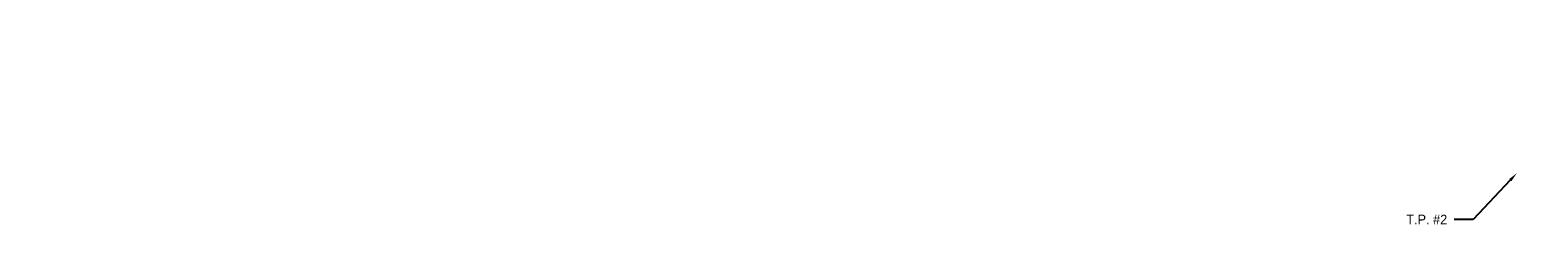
# Model space of a CAD drawing. Header units: feet. Extents: x 1385450 to 1391125, y 443935 to 447530.
# Tile 2 of 5: x 1385450 to 1387432, y 447077 to 447357. Entities that reach past the tile are written whole.
import ezdxf
from ezdxf import colors
from ezdxf.entities.mleader import LeaderData, LeaderLine
from ezdxf.math import Vec2, Vec3

# ---------------------------------------------------------------- set-up
doc = ezdxf.new("R2010")
doc.units = ezdxf.units.FT
doc.header["$MEASUREMENT"] = 0
doc.styles.add('Slanted-Normal', font='font31.shx', dxfattribs={"height": 0.14})
doc.styles.get("Standard").update_dxf_attribs({"font": 'arial.ttf'})
doc.dimstyles.get("Standard").update_dxf_attribs({"dimtxt": 0.18, "dimasz": 0.18, "dimexe": 0.18, "dimexo": 0.0625, "dimgap": 0.09, "dimtad": 0, "dimtih": 1, "dimtoh": 1, "dimdec": 4, "dimzin": 0, "dimdsep": 46, "dimtxsty": 'Standard', "dimcen": 0.09, "dimadec": 0, "dimazin": 0, "dimtfac": 1, "dimtdec": 4, "dimtofl": 0, "dimtmove": 0, "dimatfit": 3, "dimfxl": 1, "dimtolj": 1, "dimtzin": 0, "dimarcsym": 0})

# ---------------------------------------------------------------- blocks, each defined once
blk = doc.blocks.new('*D14')
at = {"color": 0, "lineweight": -2, "transparency": 16777216}
for p, q in [((1387939.2, 447188.1), (1387984, 447272.6)), ((1387984, 447272.6), (1387989, 447272.6))]:
    blk.add_line(p, q, dxfattribs=at)
blk.add_arc((1387927.5, 447176.8), 16.2, 16.8368, 71.1861, dxfattribs=at)
at = {"color": 0, "transparency": 16777216}
for points in [[(1387932.6, 447191.3), (1387932.9, 447193), (1387927.8, 447193)], [(1387943.9, 447181.6), (1387942.2, 447181.4), (1387943.7, 447176.5)]]:
    blk.add_solid(points, dxfattribs=at)
at = {"layer": 'Defpoints', "color": 0, "transparency": 16777216}
for p in [(1387930.9, 447356.8), (1385450.2, 447216.3), (1387941.7, 447184.7), (1387927.5, 447176.8), (1388087.4, 447174.2)]:
    blk.add_point(p, dxfattribs=at)
at = {"color": 0, "transparency": 16777216, "insert": (1388025.7, 447272.6), "char_height": 12.5, "attachment_point": 5}
blk.add_mtext('\\A1;89°51\'2"', dxfattribs=at)

msp = doc.modelspace()

# ---------------------------------------------------------------- dimensions: what is measured, and where the dimension line sits
dim = msp.add_angular_dim_2l(base=(1387941.69289, 447184.65802), line1=((1385450.2432, 447216.30737), (1388087.36503, 447174.24372)), line2=((1387927.52567, 447176.79194), (1387930.86577, 447356.7605)), dimstyle='Standard', override={"dimscale": 100, "dimtxt": 0.125, "dimasz": 0.05, "dimexe": 0.125, "dimexo": 0.05, "dimgap": 0.05, "dimaunit": 1, "dimadec": 3, "dimtmove": 1})
dim.commit()
dim.dimension.update_dxf_attribs({"geometry": '*D14', "text_midpoint": (1388025.72911, 447272.56775), "dimtype": 162})

# ---------------------------------------------------------------- leaders
ml = msp.add_multileader_mtext('Standard')
ml.set_content('\\pxi-3,l4,t4;T.P. #2', color=256, style='Slanted-Normal')
ml.set_leader_properties()
ml.build(insert=Vec2(0, 0))
ml.multileader.update_dxf_attribs({"text_left_attachment_type": 2, "text_right_attachment_type": 2, "dogleg_length": 0.25, "arrow_head_size": 12.5, "scale": 100})
ctx = ml.context
ctx.base_point, ctx.scale, ctx.char_height, ctx.arrow_head_size, ctx.landing_gap_size, ctx.plane_origin = Vec3(1387241.76412, 447108.12587, 783.34), 100, 12.5, 12.5, 5, Vec3(1387404.55203, 447168.81772, 783.34)
ctx.left_attachment, ctx.right_attachment = 2, 2
notes = []
notes.append((ctx, [(0, (1, 1, 0), (1387347.29984, 447108.12587, 783.34), (-1, 0), 25, [(0, [(1387404.55203, 447168.81772, 783.34)], 0, [])])]))
ctx.mtext.insert, ctx.mtext.flow_direction = Vec3(1387246.76412, 447114.37587, 783.34), 5
for ctx, leaders in notes:
    for number, flags, end, landing, length, lines in leaders:
        leader = LeaderData()
        leader.index, (leader.has_last_leader_line, leader.has_dogleg_vector, leader.attachment_direction) = number, flags
        leader.last_leader_point, leader.dogleg_vector, leader.dogleg_length = Vec3(end), Vec3(landing), length
        for number, points, colour, breaks in lines:
            line = LeaderLine()
            line.index, line.vertices, line.color, line.breaks = number, Vec3.list(points), colors.encode_raw_color(colour), breaks
            leader.lines.append(line)
        ctx.leaders.append(leader)

doc.saveas('drawing.dxf')
